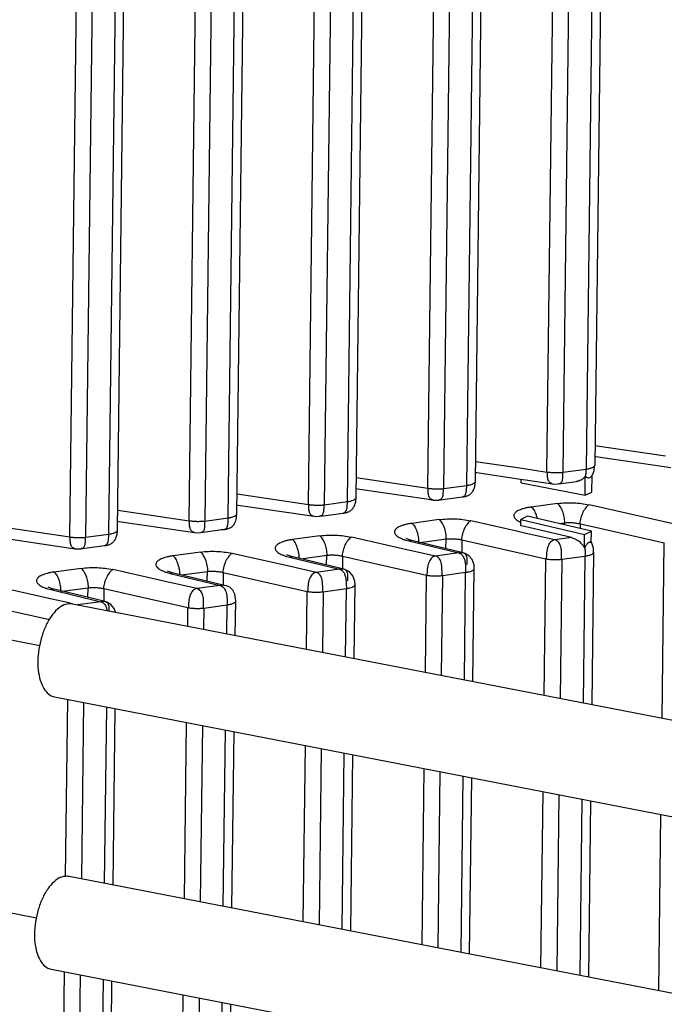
# Model space of a CAD drawing. Header units: inches. Extents: x -1 to 205, y 81 to 217.
# Tile 85 of 108: x 101.35 to 102.96, y 152.46 to 154.91. Entities that reach past the tile are written whole.
import ezdxf

# ---------------------------------------------------------------- set-up
doc = ezdxf.new("R2010")
doc.units = ezdxf.units.IN
doc.header["$LTSCALE"] = 1.1
doc.header["$MEASUREMENT"] = 0
doc.linetypes.add('DASHED', pattern=[0.2, 0.1, -0.1])
doc.layers.get('0').update_dxf_attribs({"linetype": 'CONTINUOUS'})
doc.layers.add('3_ALL_AXES', color=7, linetype='CONTINUOUS')
doc.layers.add('7_ALL_FEATURES', color=7, linetype='CONTINUOUS')

msp = doc.modelspace()

# ---------------------------------------------------------------- linework, layer by layer
at = {"color": 7, "linetype": 'Continuous'}
for p, q in [((102.7575, 153.726), (102.7581, 153.7731)), ((102.7581, 153.7731), (102.7589, 153.7723)), ((102.7745, 153.7334), (102.775, 153.7749)), ((102.5984, 153.7569), (102.5985, 153.7657)), ((102.5913, 153.661), (102.5948, 153.6592)), ((102.5948, 153.6592), (102.597, 153.6582)), ((102.5971, 153.6495), (102.5973, 153.6651)), ((102.6067, 153.6473), (102.5971, 153.6495)), ((102.621, 153.644), (102.6067, 153.6473)), ((102.7239, 153.6199), (102.621, 153.644)), ((102.7559, 153.5943), (102.7563, 153.6279)), ((102.7729, 153.6071), (102.7733, 153.6359)), ((102.7239, 153.6199), (102.6822, 153.6142)), ((102.7425, 153.6107), (102.7464, 153.6072)), ((102.7464, 153.6072), (102.7482, 153.6054)), ((102.7565, 153.5956), (102.7559, 153.5943)), ((102.758, 153.5981), (102.7565, 153.5955))]:
    msp.add_line(p, q, dxfattribs=at)
at = {"color": 4, "linetype": 'DASHED'}
for p, q in [((101.398, 153.3505), (100.9652, 153.4345)), ((101.3897, 152.6713), (100.9495, 152.7567))]:
    msp.add_line(p, q, dxfattribs=at)
at = {"color": 7, "linetype": 'Continuous'}
for points, start_tangent, end_tangent in [([(102.7581, 153.7731), (102.7501, 153.765), (102.739, 153.7603), (102.7365, 153.7599)], (-0.553323, -0.832966), (-0.990567, -0.137032)), ([(102.7588, 153.7722), (102.763, 153.7695), (102.7673, 153.769), (102.7713, 153.7707), (102.7741, 153.7736)], (0.701488, -0.712681), (0.588228, 0.808695)), ([(102.759, 153.7721), (102.76, 153.7806), (102.7599, 153.7906)], (0.199409, 0.979916), (-0.060018, 0.998197)), ([(102.623, 153.696), (102.6144, 153.6947), (102.6065, 153.6929), (102.5994, 153.6907), (102.5931, 153.6883), (102.5883, 153.6858)], (-0.992241, -0.124328), (-0.857786, -0.514007)), ([(102.5883, 153.6858), (102.5879, 153.6855), (102.5839, 153.6825), (102.5798, 153.676), (102.58, 153.6726), (102.5817, 153.6692), (102.5846, 153.6658), (102.5888, 153.6626), (102.5913, 153.661)], (-0.857786, -0.514007), (0.867294, -0.497797)), ([(102.7239, 153.6199), (102.7372, 153.6144), (102.7425, 153.6107)], (0.973733, -0.227694), (0.780641, -0.624979)), ([(102.7482, 153.6054), (102.7559, 153.5943)], (0.67558, -0.737286), (0.453223, -0.891397)), ([(102.7569, 153.5962), (102.7576, 153.5849), (102.7573, 153.5739)], (0.117563, -0.993065), (-0.082824, -0.996564)), ([(102.7622, 153.6036), (102.758, 153.5981)], (-0.656788, -0.754076), (-0.53988, -0.841742)), ([(102.767, 153.6076), (102.7622, 153.6036)], (-0.922148, -0.386838), (-0.656788, -0.754076)), ([(102.7729, 153.6071), (102.7681, 153.6079), (102.767, 153.6076)], (-0.779365, 0.62657), (-0.922148, -0.386838)), ([(102.7701, 153.6117), (102.7729, 153.6071)], (0.605772, -0.795638), (0.457548, -0.889185))]:
    msp.add_spline(points, degree=3, dxfattribs=dict(at, start_tangent=start_tangent, end_tangent=end_tangent))
at = {"layer": '3_ALL_AXES', "color": 7, "linetype": 'Continuous'}
for p, q in [((101.4797, 153.455), (104.378, 152.8928)), ((101.4347, 153.2231), (104.3329, 152.661)), ((101.4714, 152.7758), (104.3697, 152.2136)), ((101.4264, 152.5439), (104.3246, 151.9818))]:
    msp.add_line(p, q, dxfattribs=at)
at = {"layer": '3_ALL_AXES', "color": 7, "linetype": 'Continuous', "end_tangent": (0.980777, -0.19513)}
for points, start_tangent in [([(101.4586, 153.4522), (101.442, 153.4412), (101.4265, 153.4233), (101.4131, 153.3995), (101.4027, 153.3717), (101.396, 153.3416), (101.3934, 153.3114), (101.3953, 153.283), (101.4013, 153.2585), (101.4111, 153.2395), (101.4241, 153.2272), (101.4347, 153.2231)], (-0.917444, -0.397864)), ([(101.4586, 153.4522), (101.475, 153.4555), (101.4796, 153.455)], (0.917444, 0.397864)), ([(101.4503, 152.773), (101.4337, 152.762), (101.4182, 152.7441), (101.4048, 152.7203), (101.3944, 152.6925), (101.3877, 152.6624), (101.3851, 152.6322), (101.387, 152.6038), (101.393, 152.5793), (101.4028, 152.5603), (101.4158, 152.548), (101.4264, 152.5439)], (-0.917444, -0.397864)), ([(101.4503, 152.773), (101.4667, 152.7763), (101.4713, 152.7758)], (0.917444, 0.397864))]:
    msp.add_spline(points, degree=3, dxfattribs=dict(at, start_tangent=start_tangent))
at = {"layer": '7_ALL_FEATURES', "color": 7, "linetype": 'Continuous'}
for p, q in [((101.4729, 153.6215), (101.5201, 157.4805)), ((101.5594, 157.4729), (101.5123, 153.6207)), ((101.5703, 153.6286), (101.6171, 157.4617)), ((101.5919, 153.6387), (101.6386, 157.4575)), ((101.7704, 153.662), (101.8163, 157.4231)), ((101.8556, 157.4154), (101.8097, 153.6612)), ((101.8677, 153.6691), (101.9133, 157.4043)), ((101.8893, 153.6792), (101.9348, 157.4001)), ((102.0678, 153.7025), (102.1126, 157.3656)), ((102.1518, 157.358), (102.1071, 153.7017)), ((102.1651, 153.7096), (102.2096, 157.3468)), ((102.1867, 153.7197), (102.231, 157.3426)), ((102.3652, 153.743), (102.4088, 157.3082)), ((102.4481, 157.3005), (102.4046, 153.7422)), ((102.4625, 153.7501), (102.5058, 157.2893)), ((102.4842, 153.7602), (102.5273, 157.2852)), ((102.6626, 153.7835), (102.705, 157.2507)), ((102.7443, 157.2431), (102.702, 153.7827)), ((102.802, 157.2319), (102.7599, 153.7906)), ((102.8235, 157.2277), (102.7816, 153.8007)), ((102.7822, 153.8498), (102.9577, 153.8237)), ((102.7818, 153.8223), (102.7847, 153.8219)), ((102.7847, 153.8219), (102.9547, 153.7969)), ((102.4848, 153.8099), (102.6006, 153.7927)), ((102.6006, 153.7927), (102.6626, 153.7835)), ((102.7816, 153.8007), (102.7816, 153.8008)), ((102.9547, 153.7969), (102.9716, 153.7944)), ((102.1873, 153.7694), (102.3652, 153.743)), ((102.4844, 153.7825), (102.4874, 153.7821)), ((102.4874, 153.7821), (102.5967, 153.766)), ((102.702, 153.7827), (102.7599, 153.7906)), ((102.4046, 153.7422), (102.4625, 153.7501)), ((102.4842, 153.7602), (102.4842, 153.7602)), ((102.5967, 153.766), (102.6147, 153.7633)), ((102.5984, 153.7569), (102.7575, 153.726)), ((102.6147, 153.7633), (102.6764, 153.7542)), ((102.6916, 153.7538), (102.7364, 153.7599)), ((102.6917, 153.7538), (102.6916, 153.7538)), ((101.8899, 153.7289), (102.0678, 153.7025)), ((102.1867, 153.7197), (102.1867, 153.7197)), ((102.187, 153.742), (102.1899, 153.7415)), ((102.1899, 153.7415), (102.3621, 153.7162)), ((102.4509, 153.7215), (102.451, 153.7215)), ((102.7575, 153.726), (102.7745, 153.7334)), ((101.8896, 153.7015), (101.8925, 153.701)), ((101.8925, 153.701), (102.0647, 153.6757)), ((102.1071, 153.7017), (102.1651, 153.7096)), ((102.3621, 153.7162), (102.3791, 153.7137)), ((102.3791, 153.7137), (102.379, 153.7137)), ((102.689, 153.705), (102.623, 153.696)), ((102.9773, 153.6544), (102.7677, 153.7018)), ((101.5925, 153.6884), (101.7704, 153.662)), ((102.0647, 153.6757), (102.0816, 153.6732)), ((102.0816, 153.6732), (102.0816, 153.6732)), ((102.1534, 153.681), (102.1536, 153.681)), ((102.6143, 153.673), (102.6044, 153.6684)), ((102.7733, 153.6359), (102.6143, 153.673)), ((101.2631, 153.6526), (101.4729, 153.6215)), ((101.5922, 153.661), (101.5951, 153.6605)), ((101.5951, 153.6605), (101.7673, 153.6352)), ((101.8097, 153.6612), (101.8677, 153.6691)), ((102.3938, 153.6648), (102.3255, 153.6555)), ((102.5904, 153.6349), (102.4725, 153.6616)), ((102.6014, 153.667), (102.5973, 153.6651)), ((102.5973, 153.6651), (102.7563, 153.6279)), ((102.6044, 153.6684), (102.6014, 153.667)), ((102.692, 153.6549), (102.7061, 153.6568)), ((102.7061, 153.6516), (102.7061, 153.6568)), ((102.7455, 153.6544), (102.7453, 153.6424)), ((102.7455, 153.6544), (102.7759, 153.6475)), ((102.7759, 153.6475), (102.9551, 153.6071)), ((101.2793, 153.6227), (101.4699, 153.5947)), ((101.5123, 153.6207), (101.5703, 153.6286)), ((101.5919, 153.6387), (101.5919, 153.6387)), ((101.7673, 153.6352), (101.7842, 153.6327)), ((101.8576, 153.6402), (101.7993, 153.6322)), ((101.7995, 153.6322), (101.7993, 153.6322)), ((101.8576, 153.6402), (101.8576, 153.6402)), ((102.0964, 153.6243), (102.0281, 153.615)), ((102.3205, 153.5882), (102.1751, 153.6211)), ((102.5936, 153.6342), (102.5904, 153.6349)), ((102.6182, 153.6287), (102.5936, 153.6342)), ((102.6822, 153.6142), (102.6182, 153.6287)), ((102.7563, 153.6279), (102.7733, 153.6359)), ((101.5586, 153.6), (101.5588, 153.6)), ((102.3106, 153.6137), (102.3179, 153.6118)), ((102.3131, 153.6169), (102.3118, 153.6176)), ((102.3259, 153.6128), (102.3179, 153.6118)), ((102.3179, 153.6118), (102.4427, 153.5816)), ((102.3261, 153.6128), (102.3259, 153.6128)), ((102.4538, 153.5819), (102.3261, 153.6128)), ((102.3425, 153.614), (102.3427, 153.6073)), ((102.3465, 153.6078), (102.411, 153.6166)), ((102.4107, 153.5923), (102.411, 153.6166)), ((102.4503, 153.6142), (102.45, 153.5819)), ((102.4503, 153.6142), (102.66, 153.5669)), ((102.9497, 153.1699), (102.9551, 153.6071)), ((101.4699, 153.5947), (101.4868, 153.5922)), ((101.4868, 153.5922), (101.4867, 153.5922)), ((101.799, 153.5838), (101.7307, 153.5745)), ((102.0231, 153.5477), (101.8777, 153.5806)), ((102.0131, 153.5732), (102.0205, 153.5713)), ((102.0164, 153.576), (102.0143, 153.577)), ((102.0284, 153.5723), (102.0205, 153.5713)), ((102.0205, 153.5713), (102.1453, 153.5411)), ((102.0287, 153.5722), (102.0284, 153.5723)), ((102.1563, 153.5414), (102.0287, 153.5722)), ((102.0491, 153.5673), (102.1136, 153.5761)), ((102.1133, 153.5518), (102.1136, 153.5761)), ((102.1529, 153.5737), (102.1525, 153.5414)), ((102.1529, 153.5737), (102.3626, 153.5264)), ((102.3848, 153.5737), (102.3205, 153.5882)), ((102.4427, 153.5816), (102.3848, 153.5737)), ((102.4525, 153.5819), (102.4505, 153.5821)), ((102.4539, 153.5819), (102.4525, 153.5821)), ((102.4579, 153.5804), (102.4525, 153.5819)), ((102.4562, 153.5809), (102.4538, 153.5817)), ((102.4677, 153.5749), (102.4579, 153.5804)), ((102.4759, 153.5652), (102.4677, 153.5749)), ((102.6993, 153.566), (102.7573, 153.5739)), ((102.7573, 153.5739), (102.7528, 153.2081)), ((102.7789, 153.5834), (102.7743, 153.2039)), ((102.7789, 153.5834), (102.7789, 153.5834)), ((102.0873, 153.5332), (102.0231, 153.5477)), ((102.6558, 153.2269), (102.66, 153.5669)), ((102.6993, 153.566), (102.6951, 153.2192)), ((101.5016, 153.5433), (101.4333, 153.534)), ((101.7257, 153.5072), (101.5803, 153.5401)), ((101.7157, 153.5327), (101.7231, 153.5307)), ((101.719, 153.5355), (101.7169, 153.5365)), ((101.731, 153.5318), (101.7231, 153.5307)), ((101.7231, 153.5307), (101.8479, 153.5006)), ((101.7312, 153.5317), (101.731, 153.5318)), ((101.8589, 153.5009), (101.7312, 153.5317)), ((101.7517, 153.5268), (101.8162, 153.5356)), ((101.8159, 153.5113), (101.8162, 153.5356)), ((101.8555, 153.5332), (101.8551, 153.5009)), ((101.8555, 153.5332), (102.0651, 153.4859)), ((102.1453, 153.5411), (102.0873, 153.5332)), ((102.155, 153.5414), (102.1531, 153.5416)), ((102.1604, 153.5399), (102.155, 153.5414)), ((102.1564, 153.5414), (102.1551, 153.5416)), ((102.1588, 153.5404), (102.1564, 153.5412)), ((102.1703, 153.5344), (102.1604, 153.5399)), ((102.1785, 153.5247), (102.1703, 153.5344)), ((102.3596, 153.2843), (102.3626, 153.5264)), ((102.4019, 153.5255), (102.3989, 153.2767)), ((102.4019, 153.5255), (102.4599, 153.5334)), ((102.4566, 153.2655), (102.4599, 153.5334)), ((102.4597, 153.5455), (102.4599, 153.5334)), ((102.4781, 153.2613), (102.4815, 153.5429)), ((102.4815, 153.5428), (102.4815, 153.5429)), ((101.4283, 153.4667), (101.2829, 153.4995)), ((101.7899, 153.4927), (101.7257, 153.5072)), ((101.8479, 153.5006), (101.7899, 153.4927)), ((101.8573, 153.5009), (101.8557, 153.5011)), ((101.859, 153.5008), (101.8573, 153.5011)), ((101.8633, 153.4996), (101.8573, 153.5009)), ((102.1623, 153.505), (102.1625, 153.4929)), ((102.1818, 153.3188), (102.1841, 153.5024)), ((102.1841, 153.5023), (102.1841, 153.5024)), ((101.4183, 153.4921), (101.4256, 153.4902)), ((101.4208, 153.4953), (101.4195, 153.496)), ((101.4336, 153.4913), (101.4256, 153.4902)), ((101.4256, 153.4902), (101.5504, 153.4601)), ((101.4338, 153.4912), (101.4336, 153.4913)), ((101.5615, 153.4603), (101.4338, 153.4912)), ((101.4502, 153.4925), (101.4504, 153.4858)), ((101.4543, 153.4863), (101.5187, 153.4951)), ((101.5184, 153.4708), (101.5187, 153.4951)), ((101.5581, 153.4927), (101.5577, 153.4604)), ((101.5581, 153.4927), (101.7677, 153.4453)), ((102.0634, 153.3418), (102.0651, 153.4859)), ((102.1045, 153.485), (102.1026, 153.3342)), ((102.1045, 153.485), (102.1625, 153.4929)), ((102.1604, 153.323), (102.1625, 153.4929)), ((101.2607, 153.4521), (101.4222, 153.4157)), ((101.4602, 153.4595), (101.4283, 153.4667)), ((101.4797, 153.4551), (101.4602, 153.4595)), ((101.5311, 153.4574), (101.4925, 153.4522)), ((101.5504, 153.4601), (101.5311, 153.4574)), ((101.5602, 153.4604), (101.5583, 153.4606)), ((101.5616, 153.4603), (101.5602, 153.4606)), ((101.5656, 153.4589), (101.5602, 153.4604)), ((101.564, 153.4593), (101.5615, 153.4601)), ((101.5755, 153.4534), (101.5656, 153.4589)), ((101.5837, 153.4436), (101.5755, 153.4534)), ((101.8071, 153.4444), (101.865, 153.4523)), ((101.8642, 153.3804), (101.865, 153.4523)), ((101.8856, 153.3763), (101.8867, 153.4619)), ((101.8866, 153.4619), (101.8865, 153.4672)), ((101.5871, 153.4342), (101.5837, 153.4436)), ((101.7671, 153.3992), (101.7677, 153.4453)), ((101.8071, 153.4444), (101.8064, 153.3916)), ((101.4626, 152.7759), (101.468, 153.2166)), ((101.5073, 153.209), (101.5019, 152.7699)), ((101.5596, 152.7587), (101.565, 153.1978)), ((101.5811, 152.7545), (101.5864, 153.1937)), ((101.7588, 152.72), (101.7642, 153.1592)), ((101.8035, 153.1516), (101.7981, 152.7124)), ((101.8558, 152.7012), (101.8612, 153.1404)), ((101.8773, 152.6971), (101.8827, 153.1362)), ((102.0551, 152.6626), (102.0604, 153.1017)), ((102.0997, 153.0941), (102.0943, 152.655)), ((102.1521, 152.6438), (102.1574, 153.0829)), ((102.1735, 152.6396), (102.1789, 153.0787)), ((102.3513, 152.6051), (102.3567, 153.0443)), ((102.3959, 153.0366), (102.3906, 152.5975)), ((102.4483, 152.5863), (102.4537, 153.0255)), ((102.4697, 152.5821), (102.4751, 153.0213)), ((102.6475, 152.5477), (102.6529, 152.9868)), ((102.6922, 152.9792), (102.6868, 152.54)), ((102.7499, 152.968), (102.7445, 152.5288)), ((102.7713, 152.9638), (102.766, 152.5247)), ((102.9414, 152.4907), (102.9468, 152.9298)), ((101.413, 148.7161), (101.4597, 152.5374)), ((101.499, 152.5298), (101.4523, 148.7153)), ((101.5103, 148.7232), (101.5567, 152.5186)), ((101.5319, 148.7333), (101.5781, 152.5145)), ((101.7104, 148.7566), (101.7559, 152.48)), ((101.7952, 152.4724), (101.7497, 148.7558)), ((101.8077, 148.7637), (101.8529, 152.4612)), ((101.8293, 148.7738), (101.8744, 152.457))]:
    msp.add_line(p, q, dxfattribs=at)
for points in [[(102.7801, 153.7874), (102.7814, 153.7962), (102.7816, 153.8007)], [(102.7741, 153.7736), (102.7775, 153.7794), (102.7801, 153.7874)], [(102.4768, 153.7342), (102.478, 153.7361), (102.4792, 153.7382), (102.4802, 153.7404), (102.4811, 153.7426), (102.4819, 153.745), (102.4826, 153.7475), (102.4831, 153.75), (102.4836, 153.7526), (102.4839, 153.7553), (102.4841, 153.7581), (102.4841, 153.7602)], [(102.6757, 153.7544), (102.6825, 153.7535), (102.6916, 153.7539)], [(102.1794, 153.6937), (102.1806, 153.6956), (102.1818, 153.6977), (102.1828, 153.6998), (102.1837, 153.7021), (102.1845, 153.7045), (102.1852, 153.7069), (102.1857, 153.7095), (102.1862, 153.7121), (102.1865, 153.7148), (102.1867, 153.7176), (102.1867, 153.7197)], [(102.3929, 153.7136), (102.4024, 153.7149), (102.4339, 153.7192), (102.4509, 153.7215)], [(102.451, 153.7215), (102.451, 153.7215), (102.451, 153.7215), (102.4521, 153.7216), (102.4534, 153.7217), (102.4548, 153.7219), (102.4563, 153.7221), (102.4579, 153.7225), (102.4594, 153.7228), (102.461, 153.7232), (102.4626, 153.7238), (102.4642, 153.7244), (102.4659, 153.7251), (102.4675, 153.726), (102.4692, 153.727), (102.4709, 153.7281), (102.4724, 153.7294), (102.474, 153.7309), (102.4754, 153.7325), (102.4768, 153.7342)], [(102.1536, 153.681), (102.1536, 153.681), (102.1536, 153.681), (102.1547, 153.6811), (102.1559, 153.6812), (102.1574, 153.6814), (102.1589, 153.6816), (102.1605, 153.6819), (102.162, 153.6823), (102.1636, 153.6827), (102.1652, 153.6833), (102.1668, 153.6839), (102.1685, 153.6846), (102.1701, 153.6855), (102.1718, 153.6864), (102.1734, 153.6876), (102.175, 153.6889), (102.1766, 153.6903), (102.178, 153.692), (102.1794, 153.6937)], [(102.379, 153.7137), (102.3853, 153.7132), (102.393, 153.7136)], [(101.8824, 153.6528), (101.884, 153.6555), (101.8855, 153.6585), (101.8867, 153.6617), (101.8877, 153.6653), (101.8885, 153.6691), (101.889, 153.6732), (101.8893, 153.6776), (101.8893, 153.6792)], [(102.0816, 153.6732), (102.0879, 153.6727), (102.0956, 153.6731)], [(102.0955, 153.6731), (102.1049, 153.6744), (102.1365, 153.6787), (102.1534, 153.681)], [(101.8576, 153.6402), (101.8595, 153.6405), (101.8609, 153.6407), (101.8626, 153.641), (101.8644, 153.6414), (101.8662, 153.6418), (101.8681, 153.6424), (101.8702, 153.6431), (101.8723, 153.6441), (101.8744, 153.6453), (101.8766, 153.6467), (101.8786, 153.6484), (101.8806, 153.6505), (101.8824, 153.6528)], [(101.5845, 153.6127), (101.5858, 153.6146), (101.5869, 153.6167), (101.5879, 153.6188), (101.5888, 153.6211), (101.5896, 153.6234), (101.5903, 153.6259), (101.5909, 153.6285), (101.5913, 153.6311), (101.5916, 153.6338), (101.5918, 153.6366), (101.5919, 153.6387)], [(101.7834, 153.6328), (101.7902, 153.632), (101.7993, 153.6323)], [(101.5007, 153.5921), (101.5101, 153.5934), (101.5417, 153.5977), (101.5586, 153.6)], [(101.5587, 153.6), (101.5587, 153.6), (101.5587, 153.6), (101.5598, 153.6001), (101.5611, 153.6002), (101.5625, 153.6004), (101.5641, 153.6006), (101.5656, 153.6009), (101.5672, 153.6013), (101.5687, 153.6017), (101.5703, 153.6022), (101.572, 153.6028), (101.5736, 153.6036), (101.5753, 153.6044), (101.5769, 153.6054), (101.5786, 153.6066), (101.5802, 153.6079), (101.5817, 153.6093), (101.5832, 153.6109), (101.5845, 153.6127)], [(102.3257, 153.6127), (102.3198, 153.6143), (102.3131, 153.6169)], [(102.7789, 153.5834), (102.7788, 153.5878), (102.7783, 153.5933), (102.7773, 153.5984), (102.7756, 153.6036), (102.7732, 153.6085), (102.7729, 153.6089)], [(101.4867, 153.5922), (101.4931, 153.5916), (101.5007, 153.5921)], [(102.0284, 153.5721), (102.0236, 153.5734), (102.0164, 153.576)], [(102.4815, 153.5428), (102.4807, 153.5519), (102.4759, 153.5652)], [(101.731, 153.5316), (101.7262, 153.5329), (101.719, 153.5355)], [(102.1841, 153.5023), (102.1833, 153.5114), (102.1785, 153.5247)], [(101.8865, 153.4672), (101.8845, 153.4787), (101.8796, 153.489), (101.872, 153.496), (101.8633, 153.4996)], [(101.4334, 153.4911), (101.4275, 153.4928), (101.4208, 153.4953)]]:
    msp.add_lwpolyline(points, dxfattribs=at)
for points, start_tangent, end_tangent in [([(102.7599, 153.7906), (102.7622, 153.7909), (102.7644, 153.7913), (102.7684, 153.7922), (102.772, 153.7933), (102.7751, 153.7945), (102.7776, 153.7958), (102.7796, 153.7972), (102.7815, 153.8002), (102.7816, 153.8007)], (0.990321, 0.138797), (0.012664, 0.99992)), ([(102.6626, 153.7835), (102.6635, 153.7834), (102.6677, 153.7829), (102.6723, 153.7826), (102.6772, 153.7823), (102.6797, 153.7822), (102.6822, 153.7821), (102.6873, 153.782), (102.6922, 153.7821), (102.7013, 153.7826), (102.702, 153.7827)], (0.990149, -0.140019), (0.994274, 0.106859)), ([(102.6757, 153.7543), (102.6731, 153.7551), (102.6695, 153.7574), (102.6669, 153.7607), (102.6659, 153.7627), (102.6651, 153.7651), (102.664, 153.7704), (102.6636, 153.7765), (102.6635, 153.7834)], (-0.981193, 0.193027), (0.012225, 0.999925)), ([(102.7013, 153.7826), (102.7014, 153.7757), (102.7012, 153.7693), (102.701, 153.7663), (102.7007, 153.7637), (102.7001, 153.7613), (102.6993, 153.7592), (102.6969, 153.7561), (102.6936, 153.7543), (102.6917, 153.7539)], (0.016666, -0.999861), (-0.990109, -0.140301)), ([(102.3652, 153.743), (102.3661, 153.7429), (102.3681, 153.7427), (102.3703, 153.7424), (102.3749, 153.742), (102.3797, 153.7417), (102.3822, 153.7416), (102.3847, 153.7416), (102.3897, 153.7415), (102.3947, 153.7416), (102.3993, 153.7418), (102.4037, 153.7421), (102.4046, 153.7422)], (0.990152, -0.14), (0.993986, 0.109511)), ([(102.379, 153.7137), (102.3757, 153.7146), (102.3721, 153.7168), (102.3694, 153.7202), (102.3685, 153.7222), (102.3677, 153.7245), (102.3666, 153.7298), (102.3661, 153.736), (102.3661, 153.7394), (102.3661, 153.7429)], (-0.989131, 0.147039), (0.012225, 0.999925)), ([(102.451, 153.7215), (102.4522, 153.7217), (102.4541, 153.7224), (102.4573, 153.7246), (102.4585, 153.7261), (102.4595, 153.7278), (102.4604, 153.7299), (102.461, 153.7321), (102.4619, 153.7373), (102.4624, 153.7434), (102.4625, 153.7466), (102.4625, 153.7501)], (0.989295, 0.145932), (0.012225, 0.999925)), ([(102.4625, 153.7501), (102.471, 153.7517), (102.4776, 153.754), (102.4802, 153.7553), (102.4821, 153.7567), (102.4841, 153.7596), (102.4841, 153.7602)], (0.990321, 0.138798), (0.007086, 0.999975)), ([(102.1651, 153.7096), (102.1735, 153.7112), (102.1802, 153.7135), (102.1827, 153.7148), (102.1847, 153.7162), (102.1867, 153.7191), (102.1867, 153.7197)], (0.99032, 0.1388), (0.007086, 0.999975)), ([(102.4037, 153.7421), (102.4035, 153.7354), (102.4032, 153.7294), (102.403, 153.7267), (102.4026, 153.7242), (102.402, 153.7219), (102.4013, 153.7199), (102.3992, 153.7167), (102.3962, 153.7145), (102.393, 153.7136)], (-0.012225, -0.999925), (-0.990528, -0.13731)), ([(102.0678, 153.7025), (102.0686, 153.7024), (102.0707, 153.7021), (102.0728, 153.7019), (102.0774, 153.7015), (102.0823, 153.7012), (102.0848, 153.7011), (102.0873, 153.7011), (102.0923, 153.701), (102.0972, 153.701), (102.1019, 153.7012), (102.1063, 153.7016), (102.1071, 153.7017)], (0.990151, -0.140001), (0.993985, 0.109512)), ([(102.0816, 153.6732), (102.0782, 153.6741), (102.0746, 153.6763), (102.072, 153.6797), (102.071, 153.6817), (102.0703, 153.684), (102.0692, 153.6893), (102.0687, 153.6955), (102.0686, 153.6989), (102.0686, 153.7024)], (-0.989131, 0.147035), (0.012225, 0.999925)), ([(102.1063, 153.7016), (102.1061, 153.6948), (102.1058, 153.6888), (102.1056, 153.6862), (102.1052, 153.6836), (102.1046, 153.6814), (102.1038, 153.6794), (102.1018, 153.6762), (102.0988, 153.674), (102.0956, 153.6731)], (-0.012225, -0.999925), (-0.990527, -0.137316)), ([(102.1536, 153.681), (102.1547, 153.6812), (102.1567, 153.6819), (102.1599, 153.6841), (102.1611, 153.6856), (102.1621, 153.6873), (102.1629, 153.6894), (102.1636, 153.6916), (102.1645, 153.6968), (102.1649, 153.7028), (102.165, 153.7061), (102.1651, 153.7096)], (0.989294, 0.145934), (0.012225, 0.999925)), ([(102.623, 153.696), (102.6263, 153.6932), (102.6296, 153.689), (102.6327, 153.6836), (102.6353, 153.6772), (102.6375, 153.6701), (102.6381, 153.6676)], (0.836564, -0.54787), (0.212775, -0.977101)), ([(102.689, 153.705), (102.7092, 153.7068), (102.7289, 153.7068), (102.7483, 153.7052), (102.7677, 153.7018)], (0.991661, 0.128876), (0.976577, -0.215166)), ([(102.7068, 153.6569), (102.7055, 153.6718), (102.7015, 153.686), (102.6957, 153.6977), (102.6924, 153.702), (102.689, 153.705)], (0.012121, 0.999927), (-0.839438, 0.543455)), ([(102.7677, 153.7018), (102.7637, 153.6991), (102.7598, 153.6949), (102.7524, 153.6833), (102.7469, 153.6692), (102.7446, 153.6546)], (-0.898649, -0.438668), (-0.012225, -0.999925)), ([(101.8677, 153.6691), (101.8699, 153.6694), (101.8721, 153.6698), (101.8761, 153.6707), (101.8797, 153.6718), (101.8828, 153.673), (101.8854, 153.6743), (101.8873, 153.6757), (101.8892, 153.6786), (101.8893, 153.6792)], (0.99032, 0.138805), (0.008828, 0.999961)), ([(101.7704, 153.662), (101.7712, 153.6619), (101.7754, 153.6614), (101.78, 153.661), (101.7849, 153.6607), (101.7874, 153.6606), (101.79, 153.6605), (101.795, 153.6605), (101.8, 153.6606), (101.809, 153.6611), (101.8097, 153.6612)], (0.990148, -0.140023), (0.994274, 0.106863)), ([(101.7834, 153.6328), (101.7808, 153.6336), (101.7772, 153.6358), (101.7746, 153.6392), (101.7736, 153.6412), (101.7728, 153.6435), (101.7718, 153.6488), (101.7713, 153.655), (101.7712, 153.6619)], (-0.981195, 0.193018), (0.012225, 0.999925)), ([(101.809, 153.6611), (101.8091, 153.6541), (101.809, 153.6477), (101.8088, 153.6448), (101.8084, 153.6421), (101.8078, 153.6397), (101.807, 153.6377), (101.8046, 153.6346), (101.8013, 153.6328), (101.7994, 153.6324)], (0.016668, -0.999861), (-0.990106, -0.140323)), ([(101.8576, 153.6402), (101.8593, 153.6406), (101.8626, 153.6423), (101.8639, 153.6437), (101.865, 153.6455), (101.8659, 153.6476)], (0.990859, 0.134899), (0.329677, 0.944094)), ([(101.8659, 153.6476), (101.8666, 153.65), (101.8675, 153.6557), (101.8678, 153.6622), (101.8678, 153.6656), (101.8677, 153.6691)], (0.329677, 0.944094), (-0.056783, 0.998387)), ([(102.3255, 153.6555), (102.317, 153.6542), (102.309, 153.6524), (102.3019, 153.6502), (102.2957, 153.6478), (102.2905, 153.645), (102.2865, 153.642), (102.2824, 153.6355), (102.2826, 153.6321), (102.2842, 153.6286), (102.2872, 153.6253), (102.2914, 153.6221), (102.2966, 153.6191), (102.2999, 153.6175)], (-0.992242, -0.124319), (0.916606, -0.399792)), ([(102.3255, 153.6555), (102.3288, 153.6527), (102.3322, 153.6485), (102.3352, 153.6431), (102.3379, 153.6367), (102.3401, 153.6296), (102.3416, 153.622), (102.3425, 153.6144), (102.3425, 153.614)], (0.836559, -0.547876), (0.071008, -0.997476)), ([(102.4117, 153.6167), (102.4103, 153.6316), (102.4064, 153.6458), (102.4006, 153.6575), (102.3973, 153.6618), (102.3938, 153.6648)], (0.012122, 0.999927), (-0.84304, 0.537851)), ([(102.3939, 153.6648), (102.4141, 153.6666), (102.4338, 153.6666), (102.4532, 153.665), (102.4725, 153.6616)], (0.991628, 0.129127), (0.976578, -0.215163)), ([(102.4725, 153.6616), (102.4686, 153.6589), (102.4646, 153.6547), (102.4573, 153.6431), (102.4517, 153.629), (102.4495, 153.6144)], (-0.898651, -0.438665), (-0.012225, -0.999925)), ([(102.7061, 153.6568), (102.7068, 153.6569), (102.7159, 153.6574), (102.7259, 153.6572), (102.7358, 153.6562), (102.7446, 153.6546), (102.7455, 153.6544)], (0.99292, 0.118787), (0.968289, -0.249833)), ([(101.4729, 153.6215), (101.4738, 153.6214), (101.4758, 153.6211), (101.478, 153.6209), (101.4826, 153.6205), (101.4874, 153.6202), (101.4899, 153.6201), (101.4925, 153.62), (101.4975, 153.62), (101.5024, 153.62), (101.5071, 153.6202), (101.5114, 153.6205), (101.5123, 153.6206)], (0.990151, -0.140007), (0.993985, 0.109516)), ([(101.4867, 153.5922), (101.4834, 153.5931), (101.4798, 153.5953), (101.4772, 153.5986), (101.4762, 153.6007), (101.4754, 153.603), (101.4744, 153.6083), (101.4739, 153.6145), (101.4738, 153.6178), (101.4738, 153.6214)], (-0.989132, 0.147028), (0.012225, 0.999925)), ([(101.5114, 153.6205), (101.5113, 153.6138), (101.511, 153.6078), (101.5107, 153.6051), (101.5103, 153.6026), (101.5097, 153.6004), (101.509, 153.5984), (101.5069, 153.5952), (101.5039, 153.593), (101.5007, 153.5921)], (-0.012225, -0.999925), (-0.990527, -0.137321)), ([(101.5588, 153.6), (101.5599, 153.6002), (101.5619, 153.6008), (101.565, 153.603), (101.5662, 153.6045), (101.5673, 153.6063), (101.5681, 153.6083), (101.5687, 153.6106), (101.5696, 153.6158), (101.5701, 153.6218), (101.5702, 153.6251), (101.5703, 153.6286)], (0.989293, 0.145942), (0.012225, 0.999925)), ([(101.5703, 153.6286), (101.5787, 153.6302), (101.5853, 153.6325), (101.5879, 153.6338), (101.5899, 153.6352), (101.5918, 153.6381), (101.5919, 153.6387)], (0.990319, 0.138808), (0.007086, 0.999975)), ([(101.8496, 153.6407), (101.8524, 153.6403), (101.8549, 153.6401), (101.8576, 153.6402)], (0.984304, -0.176484), (0.99149, 0.130183)), ([(102.0964, 153.6243), (102.1166, 153.6261), (102.1363, 153.6261), (102.1558, 153.6245), (102.1751, 153.6211)], (0.99166, 0.12888), (0.976579, -0.215159)), ([(102.1145, 153.5762), (102.1131, 153.5913), (102.1092, 153.6055), (102.1033, 153.617), (102.1, 153.6213), (102.0964, 153.6243)], (0.012225, 0.999925), (-0.839438, 0.543456)), ([(102.1751, 153.6211), (102.1712, 153.6184), (102.1672, 153.6142), (102.1598, 153.6026), (102.1543, 153.5884), (102.1521, 153.5739)], (-0.898652, -0.438663), (-0.012225, -0.999925)), ([(102.0281, 153.615), (102.0196, 153.6136), (102.0116, 153.6119), (102.0045, 153.6097), (101.9983, 153.6072), (101.9931, 153.6045), (101.989, 153.6015), (101.985, 153.595), (101.9852, 153.5916), (101.9868, 153.5881), (101.9898, 153.5848), (101.9939, 153.5815), (102.0021, 153.5772)], (-0.991762, -0.128098), (0.916887, -0.399146)), ([(102.0418, 153.5902), (102.0401, 153.5957), (102.0345, 153.6077), (102.0314, 153.6121), (102.0298, 153.6137), (102.0281, 153.615)], (-0.27713, 0.960833), (-0.839438, 0.543456)), ([(102.2999, 153.6175), (102.3028, 153.6163), (102.3099, 153.6139), (102.3106, 153.6137)], (0.916606, -0.399792), (0.958745, -0.284266)), ([(102.411, 153.6166), (102.4117, 153.6167), (102.4208, 153.6172), (102.4308, 153.617), (102.4407, 153.616), (102.4495, 153.6144), (102.4503, 153.6142)], (0.99292, 0.118783), (0.968289, -0.249834)), ([(102.6822, 153.6142), (102.6761, 153.6123), (102.6713, 153.6085), (102.6676, 153.6032), (102.6649, 153.5968), (102.6638, 153.5933), (102.663, 153.5896), (102.6617, 153.582), (102.6611, 153.5742), (102.6608, 153.5667)], (-0.990848, -0.134979), (-0.012225, -0.999925)), ([(102.6986, 153.5659), (102.6988, 153.5696), (102.6989, 153.5734), (102.699, 153.5773), (102.6989, 153.5812), (102.6988, 153.5851), (102.6985, 153.5889), (102.698, 153.5927), (102.6973, 153.5961), (102.695, 153.6025), (102.6918, 153.6078), (102.6875, 153.6117), (102.6822, 153.6142)], (0.040873, 0.999164), (-0.961717, 0.274046)), ([(101.7307, 153.5745), (101.7221, 153.5731), (101.7142, 153.5713), (101.7071, 153.5692), (101.7008, 153.5667), (101.6956, 153.564), (101.6916, 153.561), (101.6876, 153.5545), (101.6877, 153.5511), (101.6894, 153.5476), (101.6923, 153.5442), (101.6965, 153.541), (101.7047, 153.5367)], (-0.991762, -0.128093), (0.916877, -0.39917)), ([(101.7444, 153.5497), (101.7427, 153.5551), (101.7371, 153.5671), (101.734, 153.5715), (101.7323, 153.5732), (101.7307, 153.5745)], (-0.277127, 0.960833), (-0.839439, 0.543454)), ([(101.799, 153.5838), (101.8192, 153.5856), (101.8389, 153.5856), (101.8583, 153.584), (101.8777, 153.5806)], (0.991659, 0.128887), (0.976579, -0.215158)), ([(101.8171, 153.5357), (101.8157, 153.5508), (101.8117, 153.565), (101.8059, 153.5765), (101.8025, 153.5808), (101.799, 153.5838)], (0.012225, 0.999925), (-0.839439, 0.543454)), ([(101.8777, 153.5806), (101.8738, 153.5779), (101.8698, 153.5737), (101.8624, 153.5621), (101.8569, 153.5479), (101.8546, 153.5334)], (-0.898654, -0.438658), (-0.012225, -0.999925)), ([(102.0021, 153.5772), (102.0054, 153.5758), (102.0126, 153.5734), (102.0131, 153.5732)], (0.916887, -0.399146), (0.958459, -0.28523)), ([(102.0445, 153.5779), (102.0439, 153.5813), (102.0418, 153.5902)], (-0.142304, 0.989823), (-0.27713, 0.960833)), ([(102.0453, 153.5683), (102.045, 153.5739), (102.0445, 153.5779)], (-0.013749, 0.999905), (-0.142304, 0.989823)), ([(102.1136, 153.5761), (102.1145, 153.5762), (102.1235, 153.5767), (102.1334, 153.5765), (102.1433, 153.5755), (102.1521, 153.5739), (102.1529, 153.5737)], (0.992632, 0.121168), (0.968353, -0.249585)), ([(102.3848, 153.5737), (102.3787, 153.5717), (102.3739, 153.568), (102.3702, 153.5627), (102.3674, 153.5563), (102.3664, 153.5528), (102.3655, 153.5491), (102.3643, 153.5414), (102.3637, 153.5337), (102.3634, 153.5262)], (-0.990848, -0.13498), (-0.012225, -0.999925)), ([(102.401, 153.5254), (102.4011, 153.5327), (102.4009, 153.5403), (102.4007, 153.5441), (102.4004, 153.5479), (102.3999, 153.5517), (102.3993, 153.5552), (102.3973, 153.5617), (102.3944, 153.5672), (102.3903, 153.5713), (102.3848, 153.5737)], (0.012225, 0.999925), (-0.97539, 0.220489)), ([(102.4505, 153.5821), (102.4487, 153.5821), (102.4458, 153.582), (102.4443, 153.5818), (102.4427, 153.5816)], (-0.998828, 0.048405), (-0.98937, -0.14542)), ([(102.4427, 153.5816), (102.4442, 153.5812), (102.4456, 153.5806), (102.4482, 153.5792), (102.4504, 153.5773), (102.4523, 153.575), (102.4554, 153.5696), (102.4555, 153.5694)], (0.971989, -0.235026), (0.385475, -0.922718)), ([(102.4637, 153.5529), (102.4638, 153.5564), (102.4639, 153.5599), (102.4636, 153.5665), (102.4626, 153.5724), (102.4617, 153.5749), (102.4607, 153.577), (102.4593, 153.5788), (102.4577, 153.5801), (102.4562, 153.5809)], (0.057173, 0.998364), (-0.912872, 0.408245)), ([(102.7573, 153.5739), (102.7596, 153.5742), (102.7617, 153.5746), (102.7658, 153.5754), (102.7693, 153.5764), (102.7724, 153.5775), (102.775, 153.5788), (102.7769, 153.5801), (102.7789, 153.5828), (102.7789, 153.5834)], (0.991243, 0.132051), (0.009646, 0.999953)), ([(101.7471, 153.5374), (101.7465, 153.5408), (101.7444, 153.5497)], (-0.142302, 0.989823), (-0.277127, 0.960833)), ([(102.4555, 153.5694), (102.4566, 153.5664), (102.4575, 153.5631), (102.4583, 153.5595), (102.4585, 153.5583)], (0.385475, -0.922718), (0.165219, -0.986257)), ([(102.4585, 153.5583), (102.4589, 153.5559), (102.4596, 153.5483), (102.4597, 153.5455)], (0.165219, -0.986257), (0.042902, -0.999079)), ([(102.66, 153.5669), (102.6608, 153.5667), (102.665, 153.5661), (102.6696, 153.5656), (102.6745, 153.5652), (102.677, 153.5651), (102.6796, 153.5651), (102.6847, 153.565), (102.6897, 153.5652), (102.6944, 153.5655), (102.6986, 153.5659), (102.6993, 153.566)], (0.978926, -0.204213), (0.990779, 0.135488)), ([(101.4333, 153.534), (101.4247, 153.5326), (101.4168, 153.5308), (101.4097, 153.5287), (101.4034, 153.5262), (101.3982, 153.5235), (101.3942, 153.5205), (101.3901, 153.514), (101.3903, 153.5105), (101.392, 153.5071), (101.395, 153.5037), (101.3991, 153.5005), (101.4044, 153.4975), (101.4076, 153.496)], (-0.992247, -0.124285), (0.916571, -0.399872)), ([(101.4333, 153.534), (101.4366, 153.5312), (101.4399, 153.527), (101.443, 153.5216), (101.4456, 153.5152), (101.4478, 153.508), (101.4493, 153.5005), (101.4502, 153.4929), (101.4502, 153.4925)], (0.83655, -0.54789), (0.071015, -0.997475)), ([(101.5015, 153.5433), (101.5218, 153.5451), (101.5415, 153.5451), (101.5609, 153.5434), (101.5803, 153.5401)], (0.99168, 0.12873), (0.97658, -0.215155)), ([(101.5194, 153.4952), (101.5181, 153.5101), (101.5141, 153.5243), (101.5083, 153.536), (101.505, 153.5403), (101.5016, 153.5433)], (0.012126, 0.999926), (-0.843055, 0.537827)), ([(101.5803, 153.5401), (101.5763, 153.5374), (101.5724, 153.5332), (101.565, 153.5216), (101.5595, 153.5074), (101.5572, 153.4928)], (-0.898658, -0.438649), (-0.012225, -0.999925)), ([(101.7047, 153.5367), (101.708, 153.5353), (101.7151, 153.5329), (101.7157, 153.5327)], (0.916877, -0.39917), (0.958457, -0.285236)), ([(101.7479, 153.5277), (101.7475, 153.5334), (101.7471, 153.5374)], (-0.013757, 0.999905), (-0.142302, 0.989823)), ([(101.8162, 153.5356), (101.8171, 153.5357), (101.8261, 153.5362), (101.836, 153.536), (101.8459, 153.535), (101.8546, 153.5334), (101.8555, 153.5331)], (0.992633, 0.12116), (0.968353, -0.249585)), ([(102.0873, 153.5332), (102.0813, 153.5312), (102.0765, 153.5275), (102.0728, 153.5222), (102.07, 153.5158), (102.069, 153.5123), (102.0681, 153.5086), (102.0669, 153.5009), (102.0662, 153.4932), (102.066, 153.4857)], (-0.990849, -0.134978), (-0.012225, -0.999925)), ([(102.1036, 153.4848), (102.1036, 153.4922), (102.1035, 153.4998), (102.1033, 153.5036), (102.103, 153.5074), (102.1025, 153.5111), (102.1018, 153.5147), (102.0999, 153.5212), (102.097, 153.5267), (102.0928, 153.5308), (102.0873, 153.5332)], (0.012225, 0.999925), (-0.975389, 0.220489)), ([(102.1531, 153.5416), (102.1512, 153.5416), (102.1484, 153.5415), (102.1469, 153.5413), (102.1453, 153.5411)], (-0.998828, 0.048409), (-0.989367, -0.145437)), ([(102.1453, 153.5411), (102.1468, 153.5406), (102.1482, 153.5401), (102.1507, 153.5386), (102.153, 153.5368), (102.1549, 153.5345), (102.158, 153.529), (102.158, 153.5289)], (0.971989, -0.235026), (0.385477, -0.922717)), ([(102.158, 153.5289), (102.1591, 153.5259), (102.1601, 153.5225), (102.1608, 153.519), (102.1611, 153.5178)], (0.385477, -0.922717), (0.165222, -0.986256)), ([(102.1662, 153.5124), (102.1664, 153.5159), (102.1665, 153.5194), (102.1662, 153.526), (102.1651, 153.5319), (102.1643, 153.5344), (102.1632, 153.5365), (102.1619, 153.5382), (102.1603, 153.5396), (102.1588, 153.5404)], (0.057166, 0.998365), (-0.912804, 0.408398)), ([(102.3626, 153.5264), (102.3634, 153.5262), (102.3675, 153.5255), (102.3721, 153.525), (102.377, 153.5247), (102.3795, 153.5246), (102.3821, 153.5245), (102.3872, 153.5245), (102.3921, 153.5246), (102.3968, 153.5249), (102.401, 153.5254), (102.4019, 153.5255)], (0.978985, -0.203933), (0.990434, 0.137988)), ([(102.4599, 153.5334), (102.4683, 153.5349), (102.475, 153.537), (102.4775, 153.5382), (102.4795, 153.5395), (102.4814, 153.5423), (102.4815, 153.5428)], (0.991243, 0.13205), (0.017655, 0.999844)), ([(101.8557, 153.5011), (101.8538, 153.5011), (101.851, 153.5009), (101.8494, 153.5008), (101.8479, 153.5006)], (-0.998916, 0.04654), (-0.989365, -0.145452)), ([(101.8479, 153.5006), (101.8493, 153.5001), (101.8507, 153.4996), (101.8532, 153.4982), (101.8575, 153.4943), (101.8604, 153.4898)], (0.968949, -0.247262), (0.449661, -0.893199)), ([(102.1611, 153.5178), (102.1614, 153.5154), (102.1622, 153.5078), (102.1623, 153.505)], (0.165222, -0.986256), (0.042905, -0.999079)), ([(102.1625, 153.4929), (102.1709, 153.4944), (102.1775, 153.4965), (102.1801, 153.4977), (102.182, 153.499), (102.184, 153.5018), (102.1841, 153.5023)], (0.991243, 0.132047), (0.017652, 0.999844)), ([(101.4076, 153.496), (101.4105, 153.4948), (101.4177, 153.4923), (101.4183, 153.4921)], (0.916571, -0.399872), (0.95874, -0.284284)), ([(101.5187, 153.4951), (101.5194, 153.4951), (101.5285, 153.4957), (101.5385, 153.4955), (101.5484, 153.4945), (101.5572, 153.4928), (101.5581, 153.4926)], (0.992923, 0.118758), (0.968288, -0.249836)), ([(101.7899, 153.4927), (101.7838, 153.4907), (101.779, 153.4869), (101.7753, 153.4817), (101.7726, 153.4753), (101.7715, 153.4718), (101.7707, 153.4681), (101.7695, 153.4604), (101.7688, 153.4527), (101.7686, 153.4452)], (-0.99085, -0.13497), (-0.012225, -0.999925)), ([(101.8064, 153.4443), (101.8065, 153.448), (101.8066, 153.4519), (101.8067, 153.4558), (101.8067, 153.4597), (101.8066, 153.4635), (101.8063, 153.4674), (101.8057, 153.4711), (101.805, 153.4746), (101.8028, 153.481), (101.7995, 153.4862), (101.7952, 153.4902), (101.7899, 153.4927)], (0.040875, 0.999164), (-0.961716, 0.27405)), ([(101.8604, 153.4898), (101.8607, 153.4891), (101.862, 153.4861), (101.863, 153.4827), (101.8639, 153.4791)], (0.449661, -0.893199), (0.188971, -0.981983)), ([(101.8639, 153.4791), (101.8645, 153.4754), (101.8652, 153.4676), (101.8653, 153.4597), (101.8652, 153.4559), (101.865, 153.4523)], (0.188971, -0.981983), (-0.059416, -0.998233)), ([(102.0651, 153.4858), (102.066, 153.4857), (102.0701, 153.485), (102.0747, 153.4845), (102.0796, 153.4842), (102.0821, 153.4841), (102.0846, 153.484), (102.0897, 153.484), (102.0947, 153.4841), (102.0994, 153.4844), (102.1036, 153.4848), (102.1045, 153.485)], (0.978985, -0.203932), (0.990434, 0.137987)), ([(101.5583, 153.4606), (101.5564, 153.4606), (101.5535, 153.4604), (101.552, 153.4603), (101.5504, 153.4601)], (-0.998827, 0.048421), (-0.989363, -0.145468)), ([(101.5504, 153.4601), (101.5519, 153.4596), (101.5533, 153.4591), (101.5559, 153.4576), (101.5581, 153.4557), (101.5601, 153.4535), (101.5631, 153.448), (101.5632, 153.4478)], (0.971989, -0.235026), (0.38548, -0.922716)), ([(101.5716, 153.4372), (101.5716, 153.4383), (101.5713, 153.445), (101.5703, 153.4508), (101.5695, 153.4533), (101.5684, 153.4555), (101.567, 153.4572), (101.5654, 153.4585), (101.564, 153.4593)], (0.009982, 0.99995), (-0.912664, 0.40871)), ([(101.865, 153.4523), (101.8673, 153.4527), (101.8694, 153.453), (101.8735, 153.4539), (101.8771, 153.4549), (101.8802, 153.456), (101.8827, 153.4572), (101.8847, 153.4585), (101.8866, 153.4613), (101.8866, 153.4619)], (0.991244, 0.132042), (0.000225, 1)), ([(101.5632, 153.4478), (101.5643, 153.4449), (101.5652, 153.4415), (101.5659, 153.4383)], (0.38548, -0.922716), (0.187197, -0.982322)), ([(101.7677, 153.4453), (101.7686, 153.4452), (101.7727, 153.4445), (101.7773, 153.444), (101.7822, 153.4437), (101.7848, 153.4436), (101.7873, 153.4435), (101.7924, 153.4435), (101.7974, 153.4436), (101.8021, 153.4439), (101.8064, 153.4444), (101.8071, 153.4444)], (0.978927, -0.204209), (0.99078, 0.135484))]:
    msp.add_spline(points, degree=3, dxfattribs=dict(at, start_tangent=start_tangent, end_tangent=end_tangent))

doc.saveas('drawing.dxf')
